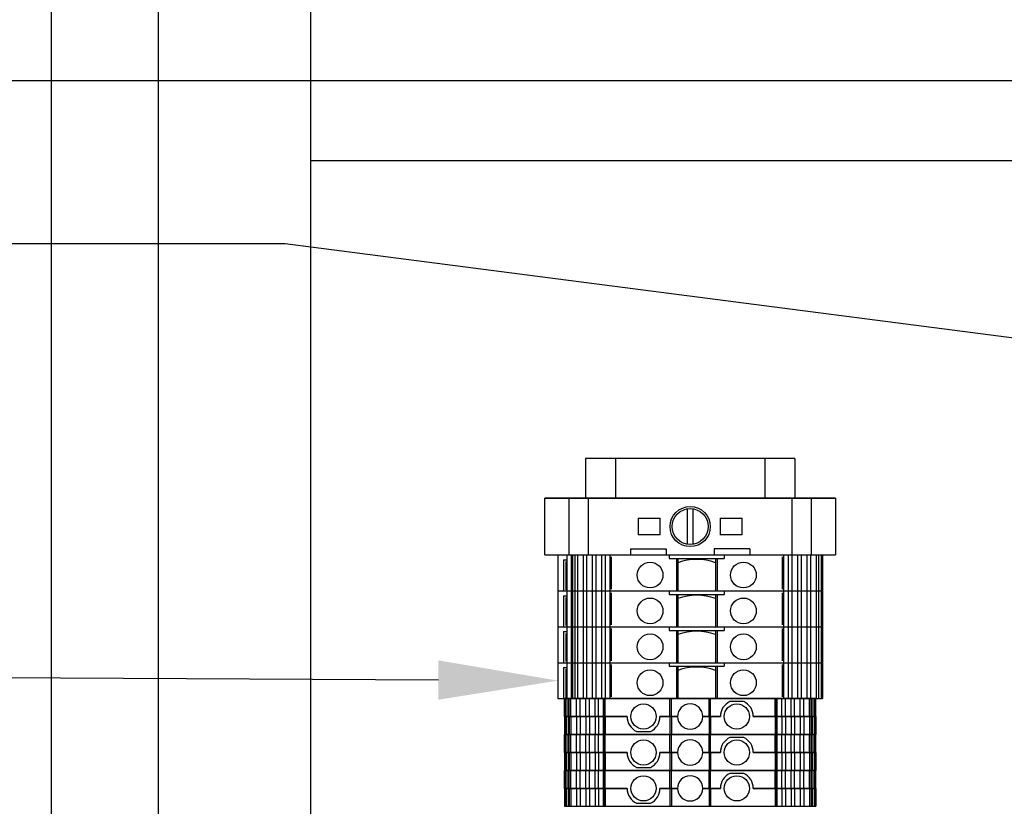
# Model space of a CAD drawing. Header units: inches. Extents: x 2934 to 6866, y 422 to 3136.
# Tile 33 of 84: x 3137 to 3302, y 2306 to 2438. Entities that reach past the tile are written whole.
import ezdxf
from ezdxf import colors
from ezdxf.entities.mleader import LeaderData, LeaderLine
from ezdxf.math import Vec2, Vec3

# ---------------------------------------------------------------- set-up
doc = ezdxf.new("R2010")
doc.units = ezdxf.units.IN
doc.header["$MEASUREMENT"] = 0
doc.layers.add('LV_PANEL MOUNT', color=7, linetype='Continuous')
doc.styles.get("Standard").update_dxf_attribs({"font": 'arial.ttf'})

# ---------------------------------------------------------------- blocks, each defined once
blk = doc.blocks.new('BTWP2.5-4T')
for p, q in [((-19.88, 5.06), (-19.92, 5.06)), ((-19.92, 2.06), (-19.92, 5.06)), ((-19.78, 5.06), (-19.88, 5.06)), ((-19.88, 2.06), (-19.88, 5.06)), ((-19.64, 5.06), (-19.78, 5.06)), ((-19.78, 2.06), (-19.78, 5.06)), ((-19.3, 5.06), (-19.64, 5.06)), ((-19.64, 2.06), (-19.64, 5.06)), ((-19.16, 5.06), (-19.3, 5.06)), ((-19.3, 2.06), (-19.3, 5.06)), ((-18.88, 5.06), (-19.16, 5.06)), ((-19.16, 2.06), (-19.16, 5.06)), ((-17.93, 5.06), (-18.88, 5.06)), ((-18.88, 2.06), (-18.88, 5.06)), ((-17.33, 5.06), (-17.93, 5.06)), ((-17.93, 2.06), (-17.93, 5.06)), ((-17.33, 2.06), (-17.33, 5.06)), ((-16.38, 5.06), (-17.33, 5.06)), ((-15.78, 5.06), (-16.38, 5.06)), ((-16.38, 2.06), (-16.38, 5.06)), ((-14.83, 5.06), (-15.78, 5.06)), ((-15.78, 2.06), (-15.78, 5.06)), ((-14.23, 5.06), (-14.83, 5.06)), ((-14.83, 2.06), (-14.83, 5.06)), ((-13.44, 5.06), (-14.23, 5.06)), ((-14.23, 2.06), (-14.23, 5.06)), ((-13.43, 5.06), (-13.44, 5.06)), ((-13.44, 5.06), (-13.44, 2.06)), ((-13.38, 5.06), (-13.43, 5.06)), ((-13.43, 2.06), (-13.43, 5.06)), ((-13.12, 5.06), (-13.38, 5.06)), ((-13.38, 2.06), (-13.38, 5.06)), ((-2.32, 5.06), (-13.12, 5.06)), ((-13.12, 2.06), (-13.12, 5.06)), ((-2.07, 5.06), (-2.32, 5.06)), ((-2.32, 2.06), (-2.32, 5.06)), ((-2.07, 2.06), (-2.07, 5.06)), ((4.23, 5.06), (-2.07, 5.06)), ((4.48, 5.06), (4.23, 5.06)), ((4.23, 2.06), (4.23, 5.06)), ((4.48, 2.06), (4.48, 5.06)), ((15.27, 5.06), (4.48, 5.06)), ((15.53, 5.06), (15.27, 5.06)), ((15.27, 2.06), (15.27, 5.06)), ((15.58, 5.06), (15.53, 5.06)), ((15.53, 2.06), (15.53, 5.06)), ((15.6, 5.06), (15.58, 5.06)), ((15.58, 2.06), (15.58, 5.06)), ((16.39, 5.06), (15.6, 5.06)), ((15.6, 2.06), (15.6, 5.06)), ((16.99, 5.06), (16.39, 5.06)), ((16.39, 2.06), (16.39, 5.06)), ((17.94, 5.06), (16.99, 5.06)), ((16.99, 2.06), (16.99, 5.06)), ((18.54, 5.06), (17.94, 5.06)), ((17.94, 2.06), (17.94, 5.06)), ((19.49, 5.06), (18.54, 5.06)), ((18.54, 2.06), (18.54, 5.06)), ((19.49, 2.06), (19.49, 5.06)), ((20.09, 5.06), (19.49, 5.06)), ((21.04, 5.06), (20.09, 5.06)), ((20.09, 2.06), (20.09, 5.06)), ((21.31, 5.06), (21.04, 5.06)), ((21.04, 2.06), (21.04, 5.06)), ((21.45, 5.06), (21.31, 5.06)), ((21.31, 2.06), (21.31, 5.06)), ((21.8, 5.06), (21.45, 5.06)), ((21.45, 2.06), (21.45, 5.06)), ((21.93, 5.06), (21.8, 5.06)), ((21.8, 2.06), (21.8, 5.06)), ((22.04, 5.06), (21.93, 5.06)), ((21.93, 2.06), (21.93, 5.06)), ((22.08, 5.06), (22.04, 5.06)), ((22.04, 2.06), (22.04, 5.06)), ((22.08, 2.06), (22.08, 5.06)), ((10.02, 4.56), (7.73, 4.56)), ((10.02, 4.56), (7.73, 4.56)), ((-19.88, 2.06), (-19.92, 2.06)), ((-19.92, 2.06), (-19.88, 2.06)), ((-19.92, 2.06), (-19.92, -0.94)), ((-19.78, 2.06), (-19.88, 2.06)), ((-19.88, 2.06), (-19.78, 2.06)), ((-19.88, 2.06), (-19.88, -0.94)), ((-19.64, 2.06), (-19.78, 2.06)), ((-19.78, 2.06), (-19.64, 2.06)), ((-19.78, 2.06), (-19.78, -0.94)), ((-19.3, 2.06), (-19.64, 2.06)), ((-19.64, 2.06), (-19.3, 2.06)), ((-19.64, 2.06), (-19.64, -0.94)), ((-19.16, 2.06), (-19.3, 2.06)), ((-19.3, 2.06), (-19.16, 2.06)), ((-19.3, 2.06), (-19.3, -0.94)), ((-18.88, 2.06), (-19.16, 2.06)), ((-19.16, 2.06), (-18.88, 2.06)), ((-19.16, 2.06), (-19.16, -0.94)), ((-17.93, 2.06), (-18.88, 2.06)), ((-18.88, 2.06), (-17.93, 2.06)), ((-18.88, 2.06), (-18.88, -0.94)), ((-17.33, 2.06), (-17.93, 2.06)), ((-17.93, 2.06), (-17.33, 2.06)), ((-17.93, 2.06), (-17.93, -0.94)), ((-17.33, 2.06), (-17.33, -0.94)), ((-16.38, 2.06), (-17.33, 2.06)), ((-17.33, 2.06), (-16.38, 2.06)), ((-15.78, 2.06), (-16.38, 2.06)), ((-16.38, 2.06), (-15.78, 2.06)), ((-16.38, 2.06), (-16.38, -0.94)), ((-14.83, 2.06), (-15.78, 2.06)), ((-15.78, 2.06), (-14.83, 2.06)), ((-15.78, 2.06), (-15.78, -0.94)), ((-14.23, 2.06), (-14.83, 2.06)), ((-14.83, 2.06), (-14.23, 2.06)), ((-14.83, 2.06), (-14.83, -0.94)), ((-13.44, 2.06), (-14.23, 2.06)), ((-14.23, 2.06), (-13.44, 2.06)), ((-14.23, 2.06), (-14.23, -0.94)), ((-13.43, 2.06), (-13.44, 2.06)), ((-13.44, 2.06), (-13.43, 2.06)), ((-13.44, 2.06), (-13.44, -0.94)), ((-13.38, 2.06), (-13.43, 2.06)), ((-13.43, 2.06), (-13.38, 2.06)), ((-13.43, 2.06), (-13.43, -0.94)), ((-13.12, 2.06), (-13.38, 2.06)), ((-13.38, 2.06), (-13.12, 2.06)), ((-13.38, 2.06), (-13.38, -0.94)), ((-13.12, 2.06), (-13.12, -0.94)), ((-9.47, 2.06), (-13.12, 2.06)), ((-13.12, 2.06), (-9.47, 2.06)), ((-2.32, 2.06), (-3.97, 2.06)), ((-3.97, 2.06), (-2.32, 2.06)), ((-2.07, 2.06), (-2.32, 2.06)), ((-2.32, 2.06), (-2.07, 2.06)), ((-2.32, 2.06), (-2.32, -0.94)), ((-1.02, 2.06), (-2.07, 2.06)), ((-2.07, 2.06), (-1.02, 2.06)), ((-2.07, 2.06), (-2.07, -0.94)), ((4.23, 2.06), (3.18, 2.06)), ((3.18, 2.06), (4.23, 2.06)), ((4.48, 2.06), (4.23, 2.06)), ((4.23, 2.06), (4.48, 2.06)), ((4.23, 2.06), (4.23, -0.94)), ((6.13, 2.06), (4.48, 2.06)), ((4.48, 2.06), (6.13, 2.06)), ((4.48, 2.06), (4.48, -0.94)), ((15.27, 2.06), (11.63, 2.06)), ((11.63, 2.06), (15.27, 2.06)), ((15.53, 2.06), (15.27, 2.06)), ((15.27, 2.06), (15.53, 2.06)), ((15.27, 2.06), (15.27, -0.94)), ((15.58, 2.06), (15.53, 2.06)), ((15.53, 2.06), (15.58, 2.06)), ((15.53, 2.06), (15.53, -0.94)), ((15.6, 2.06), (15.58, 2.06)), ((15.58, 2.06), (15.6, 2.06)), ((15.58, 2.06), (15.58, -0.94)), ((16.39, 2.06), (15.6, 2.06)), ((15.6, 2.06), (16.39, 2.06)), ((15.6, -0.94), (15.6, 2.06)), ((16.99, 2.06), (16.39, 2.06)), ((16.39, 2.06), (16.99, 2.06)), ((16.39, 2.06), (16.39, -0.94)), ((17.94, 2.06), (16.99, 2.06)), ((16.99, 2.06), (17.94, 2.06)), ((16.99, 2.06), (16.99, -0.94)), ((18.54, 2.06), (17.94, 2.06)), ((17.94, 2.06), (18.54, 2.06)), ((17.94, 2.06), (17.94, -0.94)), ((19.49, 2.06), (18.54, 2.06)), ((18.54, 2.06), (19.49, 2.06)), ((18.54, 2.06), (18.54, -0.94)), ((19.49, 2.06), (19.49, -0.94)), ((20.09, 2.06), (19.49, 2.06)), ((19.49, 2.06), (20.09, 2.06)), ((21.04, 2.06), (20.09, 2.06)), ((20.09, 2.06), (21.04, 2.06)), ((20.09, 2.06), (20.09, -0.94)), ((21.31, 2.06), (21.04, 2.06)), ((21.04, 2.06), (21.31, 2.06)), ((21.04, 2.06), (21.04, -0.94)), ((21.45, 2.06), (21.31, 2.06)), ((21.31, 2.06), (21.45, 2.06)), ((21.31, 2.06), (21.31, -0.94)), ((21.8, 2.06), (21.45, 2.06)), ((21.45, 2.06), (21.8, 2.06)), ((21.45, 2.06), (21.45, -0.94)), ((21.93, 2.06), (21.8, 2.06)), ((21.8, 2.06), (21.93, 2.06)), ((21.8, 2.06), (21.8, -0.94)), ((22.04, 2.06), (21.93, 2.06)), ((21.93, 2.06), (22.04, 2.06)), ((21.93, 2.06), (21.93, -0.94)), ((22.08, 2.06), (22.04, 2.06)), ((22.04, 2.06), (22.08, 2.06)), ((22.04, 2.06), (22.04, -0.94)), ((22.08, 2.06), (22.08, -0.94)), ((-19.92, -0.94), (-19.88, -0.94)), ((-19.88, -0.94), (-19.78, -0.94)), ((-19.78, -0.94), (-19.64, -0.94)), ((-19.64, -0.94), (-19.3, -0.94)), ((-19.3, -0.94), (-19.16, -0.94)), ((-19.16, -0.94), (-18.88, -0.94)), ((-18.88, -0.94), (-17.93, -0.94)), ((-17.93, -0.94), (-17.33, -0.94)), ((-17.33, -0.94), (-16.38, -0.94)), ((-16.38, -0.94), (-15.78, -0.94)), ((-15.78, -0.94), (-14.83, -0.94)), ((-14.83, -0.94), (-14.23, -0.94)), ((-14.23, -0.94), (-13.44, -0.94)), ((-13.44, -0.94), (-13.43, -0.94)), ((-13.43, -0.94), (-13.38, -0.94)), ((-13.38, -0.94), (-13.12, -0.94)), ((-13.12, -0.94), (-2.32, -0.94)), ((-7.87, -0.44), (-5.58, -0.44)), ((-7.87, -0.44), (-5.58, -0.44)), ((-2.32, -0.94), (-2.07, -0.94)), ((-2.07, -0.94), (4.23, -0.94)), ((4.23, -0.94), (4.48, -0.94)), ((4.48, -0.94), (15.27, -0.94)), ((15.27, -0.94), (15.53, -0.94)), ((15.53, -0.94), (15.58, -0.94)), ((15.58, -0.94), (15.6, -0.94)), ((15.6, -0.94), (16.39, -0.94)), ((16.39, -0.94), (16.99, -0.94)), ((16.99, -0.94), (17.94, -0.94)), ((17.94, -0.94), (18.54, -0.94)), ((18.54, -0.94), (19.49, -0.94)), ((19.49, -0.94), (20.09, -0.94)), ((20.09, -0.94), (21.04, -0.94)), ((21.04, -0.94), (21.31, -0.94)), ((21.31, -0.94), (21.45, -0.94)), ((21.45, -0.94), (21.8, -0.94)), ((21.8, -0.94), (21.93, -0.94)), ((21.93, -0.94), (22.04, -0.94)), ((22.04, -0.94), (22.08, -0.94))]:
    blk.add_line(p, q)
for centre in [(-6.72, 2.06), (8.88, 2.06)]:
    blk.add_circle(centre, 2.1)
for centre, radius, start, end in [((1.08, 2.06), 2.1, 0, 180), ((8.88, 2.06), 2.75, 114.62, 180), ((8.88, 2.06), 2.75, 114.62, 180), ((8.88, 2.06), 2.75, 0, 65.38), ((8.88, 2.06), 2.75, 0, 65.38), ((-6.72, 2.06), 2.75, 180, 245.38), ((-6.72, 2.06), 2.75, 180, 245.38), ((-6.72, 2.06), 2.75, 294.62, 0), ((-6.72, 2.06), 2.75, 294.62, 0), ((1.08, 2.06), 2.1, 180, 0)]:
    blk.add_arc(centre, radius, start, end)

msp = doc.modelspace()

# ---------------------------------------------------------------- linework, layer by layer
msp.add_lwpolyline([(3142.47, 2885.04), (4056.87, 2885.04), (4056.87, 1107.04), (3142.47, 1107.04)], close=True)
at = {"layer": 'LV_PANEL MOUNT'}
for p, q in [((3160.35, 2159.9), (3160.35, 2591.69)), ((3185.75, 2591.69), (3185.75, 2159.9)), ((3465.18, 2413.94), (3185.75, 2413.94)), ((3266.74, 2364.21), (3231.74, 2364.21)), ((3231.74, 2364.21), (3231.74, 2357.58)), ((3266.74, 2364.21), (3231.74, 2364.21)), ((3236.74, 2364.21), (3236.74, 2357.58)), ((3261.74, 2364.21), (3261.74, 2357.58)), ((3266.74, 2364.21), (3266.74, 2357.58)), ((3224.94, 2357.58), (3273.54, 2357.58)), ((3273.54, 2357.58), (3224.94, 2357.58)), ((3224.94, 2348.08), (3224.94, 2357.58)), ((3224.94, 2357.58), (3273.54, 2357.58)), ((3228.98, 2357.58), (3228.98, 2348.08)), ((3231.74, 2357.58), (3266.74, 2357.58)), ((3232.17, 2357.58), (3232.17, 2348.08)), ((3266.3, 2348.08), (3266.3, 2357.58)), ((3269.5, 2348.08), (3269.5, 2357.58)), ((3273.54, 2357.58), (3273.54, 2348.08)), ((3248.74, 2355.79), (3248.74, 2349.87)), ((3249.74, 2349.87), (3249.74, 2355.79)), ((3240.54, 2354.23), (3240.7, 2354.23)), ((3240.54, 2354.23), (3240.54, 2351.43)), ((3240.7, 2354.23), (3240.7, 2354.24)), ((3240.7, 2354.24), (3240.71, 2354.23)), ((3240.71, 2354.23), (3244.07, 2354.23)), ((3244.07, 2354.23), (3244.24, 2354.23)), ((3244.07, 2354.23), (3244.07, 2354.23)), ((3244.24, 2351.43), (3244.24, 2354.23)), ((3254.24, 2354.23), (3254.41, 2354.23)), ((3254.24, 2354.23), (3254.24, 2351.43)), ((3254.41, 2354.23), (3257.77, 2354.23)), ((3254.41, 2354.23), (3254.41, 2354.23)), ((3257.77, 2354.23), (3257.77, 2354.24)), ((3257.77, 2354.24), (3257.77, 2354.23)), ((3257.77, 2354.23), (3257.94, 2354.23)), ((3257.94, 2351.43), (3257.94, 2354.23)), ((3240.7, 2351.43), (3240.54, 2351.43)), ((3240.71, 2351.43), (3240.7, 2351.43)), ((3240.7, 2351.43), (3240.7, 2351.43)), ((3244.07, 2351.43), (3240.71, 2351.43)), ((3244.07, 2351.43), (3244.07, 2351.43)), ((3244.24, 2351.43), (3244.07, 2351.43)), ((3254.41, 2351.43), (3254.24, 2351.43)), ((3257.77, 2351.43), (3254.41, 2351.43)), ((3254.41, 2351.43), (3254.41, 2351.43)), ((3257.77, 2351.43), (3257.77, 2351.43)), ((3257.77, 2351.43), (3257.77, 2351.43)), ((3257.94, 2351.43), (3257.77, 2351.43)), ((3239.24, 2349.08), (3245.24, 2349.08)), ((3239.24, 2349.08), (3239.24, 2348.08)), ((3245.24, 2349.08), (3245.24, 2348.08)), ((3259.24, 2349.08), (3253.24, 2349.08)), ((3253.24, 2349.08), (3253.24, 2348.08)), ((3259.24, 2349.08), (3259.24, 2348.08)), ((3224.94, 2348.08), (3273.54, 2348.08)), ((3227.14, 2348.08), (3271.34, 2348.08)), ((3227.14, 2348.08), (3227.14, 2342.08)), ((3227.14, 2348.08), (3271.34, 2348.08)), ((3227.14, 2348.08), (3227.14, 2342.08)), ((3228.64, 2348.08), (3228.64, 2342.08)), ((3228.64, 2348.08), (3228.64, 2342.08)), ((3229.34, 2348.08), (3229.34, 2342.08)), ((3229.34, 2348.08), (3229.34, 2342.08)), ((3229.54, 2348.08), (3229.54, 2342.08)), ((3229.54, 2348.08), (3229.54, 2342.08)), ((3229.96, 2348.08), (3229.96, 2342.08)), ((3229.96, 2348.08), (3229.96, 2342.08)), ((3230.38, 2348.08), (3230.38, 2342.08)), ((3230.38, 2348.08), (3230.38, 2342.08)), ((3231.33, 2348.08), (3231.33, 2342.08)), ((3231.33, 2348.08), (3231.33, 2342.08)), ((3231.93, 2348.08), (3231.93, 2342.08)), ((3231.93, 2348.08), (3231.93, 2342.08)), ((3232.88, 2348.08), (3232.88, 2342.08)), ((3232.88, 2348.08), (3232.88, 2342.08)), ((3233.48, 2348.08), (3233.48, 2342.08)), ((3233.48, 2348.08), (3233.48, 2342.08)), ((3234.43, 2348.08), (3234.43, 2342.08)), ((3234.43, 2348.08), (3234.43, 2342.08)), ((3235.03, 2348.08), (3235.03, 2342.08)), ((3235.03, 2348.08), (3235.03, 2342.08)), ((3235.82, 2348.08), (3235.82, 2342.08)), ((3235.82, 2348.08), (3235.82, 2342.08)), ((3236.05, 2347.78), (3236.05, 2342.38)), ((3236.05, 2347.78), (3236.05, 2342.38)), ((3245.74, 2348.08), (3245.74, 2347.48)), ((3245.74, 2348.08), (3245.74, 2347.48)), ((3245.74, 2347.48), (3254.94, 2347.48)), ((3245.74, 2347.48), (3254.94, 2347.48)), ((3246.94, 2347.48), (3246.94, 2342.08)), ((3246.94, 2347.48), (3246.94, 2342.08)), ((3247.19, 2347.48), (3247.19, 2342.08)), ((3247.19, 2347.48), (3247.19, 2342.08)), ((3253.49, 2347.48), (3253.49, 2342.08)), ((3253.49, 2347.48), (3253.49, 2342.08)), ((3253.74, 2347.48), (3253.74, 2342.08)), ((3253.74, 2347.48), (3253.74, 2342.08)), ((3254.94, 2348.08), (3254.94, 2347.48)), ((3254.94, 2348.08), (3254.94, 2347.48)), ((3264.63, 2347.78), (3264.63, 2342.38)), ((3264.63, 2347.78), (3264.63, 2342.38)), ((3264.86, 2348.08), (3264.86, 2342.08)), ((3264.86, 2348.08), (3264.86, 2342.08)), ((3265.65, 2348.08), (3265.65, 2342.08)), ((3265.65, 2348.08), (3265.65, 2342.08)), ((3266.25, 2348.08), (3266.25, 2342.08)), ((3266.25, 2348.08), (3266.25, 2342.08)), ((3267.2, 2348.08), (3267.2, 2342.08)), ((3267.2, 2348.08), (3267.2, 2342.08)), ((3267.8, 2348.08), (3267.8, 2342.08)), ((3267.8, 2348.08), (3267.8, 2342.08)), ((3268.75, 2348.08), (3268.75, 2342.08)), ((3268.75, 2348.08), (3268.75, 2342.08)), ((3269.35, 2348.08), (3269.35, 2342.08)), ((3269.35, 2348.08), (3269.35, 2342.08)), ((3270.3, 2348.08), (3270.3, 2342.08)), ((3270.3, 2348.08), (3270.3, 2342.08)), ((3270.71, 2348.08), (3270.71, 2342.08)), ((3270.71, 2348.08), (3270.71, 2342.08)), ((3271.13, 2348.08), (3271.13, 2342.08)), ((3271.13, 2348.08), (3271.13, 2342.08)), ((3271.34, 2348.08), (3271.34, 2342.08)), ((3271.34, 2348.08), (3271.34, 2342.08)), ((3228.04, 2347.28), (3228.04, 2342.08)), ((3228.04, 2347.28), (3228.64, 2347.28)), ((3228.04, 2347.28), (3228.04, 2342.08)), ((3228.04, 2347.28), (3228.64, 2347.28)), ((3228.46, 2346.98), (3228.46, 2342.28)), ((3228.46, 2346.98), (3228.46, 2342.28)), ((3227.14, 2342.08), (3271.34, 2342.08)), ((3227.14, 2342.08), (3271.34, 2342.08)), ((3227.14, 2342.08), (3227.14, 2336.08)), ((3227.14, 2342.08), (3271.34, 2342.08)), ((3227.14, 2342.08), (3271.34, 2342.08)), ((3227.14, 2342.08), (3227.14, 2336.08)), ((3228.04, 2341.28), (3228.04, 2336.08)), ((3228.04, 2341.28), (3228.64, 2341.28)), ((3228.04, 2341.28), (3228.04, 2336.08)), ((3228.04, 2341.28), (3228.64, 2341.28)), ((3228.46, 2340.98), (3228.46, 2336.28)), ((3228.46, 2340.98), (3228.46, 2336.28)), ((3228.64, 2342.08), (3228.64, 2336.08)), ((3228.64, 2342.08), (3228.64, 2336.08)), ((3229.34, 2342.08), (3229.34, 2336.08)), ((3229.34, 2342.08), (3229.34, 2336.08)), ((3229.54, 2342.08), (3229.54, 2336.08)), ((3229.54, 2342.08), (3229.54, 2336.08)), ((3229.96, 2342.08), (3229.96, 2336.08)), ((3229.96, 2342.08), (3229.96, 2336.08)), ((3230.38, 2342.08), (3230.38, 2336.08)), ((3230.38, 2342.08), (3230.38, 2336.08)), ((3231.33, 2342.08), (3231.33, 2336.08)), ((3231.33, 2342.08), (3231.33, 2336.08)), ((3231.93, 2342.08), (3231.93, 2336.08)), ((3231.93, 2342.08), (3231.93, 2336.08)), ((3232.88, 2342.08), (3232.88, 2336.08)), ((3232.88, 2342.08), (3232.88, 2336.08)), ((3233.48, 2342.08), (3233.48, 2336.08)), ((3233.48, 2342.08), (3233.48, 2336.08)), ((3234.43, 2342.08), (3234.43, 2336.08)), ((3234.43, 2342.08), (3234.43, 2336.08)), ((3235.03, 2342.08), (3235.03, 2336.08)), ((3235.03, 2342.08), (3235.03, 2336.08)), ((3235.82, 2342.08), (3235.82, 2336.08)), ((3235.82, 2342.08), (3235.82, 2336.08)), ((3236.05, 2341.78), (3236.05, 2336.38)), ((3236.05, 2341.78), (3236.05, 2336.38)), ((3245.74, 2342.08), (3245.74, 2341.48)), ((3245.74, 2342.08), (3245.74, 2341.48)), ((3245.74, 2341.48), (3254.94, 2341.48)), ((3245.74, 2341.48), (3254.94, 2341.48)), ((3246.94, 2341.48), (3246.94, 2336.08)), ((3246.94, 2341.48), (3246.94, 2336.08)), ((3247.19, 2341.48), (3247.19, 2336.08)), ((3247.19, 2341.48), (3247.19, 2336.08)), ((3253.49, 2341.48), (3253.49, 2336.08)), ((3253.49, 2341.48), (3253.49, 2336.08)), ((3253.74, 2341.48), (3253.74, 2336.08)), ((3253.74, 2341.48), (3253.74, 2336.08)), ((3254.94, 2342.08), (3254.94, 2341.48)), ((3254.94, 2342.08), (3254.94, 2341.48)), ((3264.63, 2341.78), (3264.63, 2336.38)), ((3264.63, 2341.78), (3264.63, 2336.38)), ((3264.86, 2342.08), (3264.86, 2336.08)), ((3264.86, 2342.08), (3264.86, 2336.08)), ((3265.65, 2342.08), (3265.65, 2336.08)), ((3265.65, 2342.08), (3265.65, 2336.08)), ((3266.25, 2342.08), (3266.25, 2336.08)), ((3266.25, 2342.08), (3266.25, 2336.08)), ((3267.2, 2342.08), (3267.2, 2336.08)), ((3267.2, 2342.08), (3267.2, 2336.08)), ((3267.8, 2342.08), (3267.8, 2336.08)), ((3267.8, 2342.08), (3267.8, 2336.08)), ((3268.75, 2342.08), (3268.75, 2336.08)), ((3268.75, 2342.08), (3268.75, 2336.08)), ((3269.35, 2342.08), (3269.35, 2336.08)), ((3269.35, 2342.08), (3269.35, 2336.08)), ((3270.3, 2342.08), (3270.3, 2336.08)), ((3270.3, 2342.08), (3270.3, 2336.08)), ((3270.71, 2342.08), (3270.71, 2336.08)), ((3270.71, 2342.08), (3270.71, 2336.08)), ((3271.13, 2342.08), (3271.13, 2336.08)), ((3271.13, 2342.08), (3271.13, 2336.08)), ((3271.34, 2342.08), (3271.34, 2336.08)), ((3271.34, 2342.08), (3271.34, 2336.08)), ((3227.14, 2336.08), (3271.34, 2336.08)), ((3227.14, 2336.08), (3271.34, 2336.08)), ((3227.14, 2336.08), (3227.14, 2330.08)), ((3227.14, 2336.08), (3271.34, 2336.08)), ((3227.14, 2336.08), (3271.34, 2336.08)), ((3227.14, 2336.08), (3227.14, 2330.08)), ((3228.64, 2336.08), (3228.64, 2330.08)), ((3228.64, 2336.08), (3228.64, 2330.08)), ((3229.34, 2336.08), (3229.34, 2330.08)), ((3229.34, 2336.08), (3229.34, 2330.08)), ((3229.54, 2336.08), (3229.54, 2330.08)), ((3229.54, 2336.08), (3229.54, 2330.08)), ((3229.96, 2336.08), (3229.96, 2330.08)), ((3229.96, 2336.08), (3229.96, 2330.08)), ((3230.38, 2336.08), (3230.38, 2330.08)), ((3230.38, 2336.08), (3230.38, 2330.08)), ((3231.33, 2336.08), (3231.33, 2330.08)), ((3231.33, 2336.08), (3231.33, 2330.08)), ((3231.93, 2336.08), (3231.93, 2330.08)), ((3231.93, 2336.08), (3231.93, 2330.08)), ((3232.88, 2336.08), (3232.88, 2330.08)), ((3232.88, 2336.08), (3232.88, 2330.08)), ((3233.48, 2336.08), (3233.48, 2330.08)), ((3233.48, 2336.08), (3233.48, 2330.08)), ((3234.43, 2336.08), (3234.43, 2330.08)), ((3234.43, 2336.08), (3234.43, 2330.08)), ((3235.03, 2336.08), (3235.03, 2330.08)), ((3235.03, 2336.08), (3235.03, 2330.08)), ((3235.82, 2336.08), (3235.82, 2330.08)), ((3235.82, 2336.08), (3235.82, 2330.08)), ((3245.74, 2336.08), (3245.74, 2335.48)), ((3245.74, 2336.08), (3245.74, 2335.48)), ((3254.94, 2336.08), (3254.94, 2335.48)), ((3254.94, 2336.08), (3254.94, 2335.48)), ((3264.86, 2336.08), (3264.86, 2330.08)), ((3264.86, 2336.08), (3264.86, 2330.08)), ((3265.65, 2336.08), (3265.65, 2330.08)), ((3265.65, 2336.08), (3265.65, 2330.08)), ((3266.25, 2336.08), (3266.25, 2330.08)), ((3266.25, 2336.08), (3266.25, 2330.08)), ((3267.2, 2336.08), (3267.2, 2330.08)), ((3267.2, 2336.08), (3267.2, 2330.08)), ((3267.8, 2336.08), (3267.8, 2330.08)), ((3267.8, 2336.08), (3267.8, 2330.08)), ((3268.75, 2336.08), (3268.75, 2330.08)), ((3268.75, 2336.08), (3268.75, 2330.08)), ((3269.35, 2336.08), (3269.35, 2330.08)), ((3269.35, 2336.08), (3269.35, 2330.08)), ((3270.3, 2336.08), (3270.3, 2330.08)), ((3270.3, 2336.08), (3270.3, 2330.08)), ((3270.71, 2336.08), (3270.71, 2330.08)), ((3270.71, 2336.08), (3270.71, 2330.08)), ((3271.13, 2336.08), (3271.13, 2330.08)), ((3271.13, 2336.08), (3271.13, 2330.08)), ((3271.34, 2336.08), (3271.34, 2330.08)), ((3271.34, 2336.08), (3271.34, 2330.08)), ((3228.04, 2335.28), (3228.04, 2330.08)), ((3228.04, 2335.28), (3228.64, 2335.28)), ((3228.04, 2335.28), (3228.04, 2330.08)), ((3228.04, 2335.28), (3228.64, 2335.28)), ((3228.46, 2334.98), (3228.46, 2330.28)), ((3228.46, 2334.98), (3228.46, 2330.28)), ((3236.05, 2335.78), (3236.05, 2330.38)), ((3236.05, 2335.78), (3236.05, 2330.38)), ((3245.74, 2335.48), (3254.94, 2335.48)), ((3245.74, 2335.48), (3254.94, 2335.48)), ((3246.94, 2335.48), (3246.94, 2330.08)), ((3246.94, 2335.48), (3246.94, 2330.08)), ((3247.19, 2335.48), (3247.19, 2330.08)), ((3247.19, 2335.48), (3247.19, 2330.08)), ((3253.49, 2335.48), (3253.49, 2330.08)), ((3253.49, 2335.48), (3253.49, 2330.08)), ((3253.74, 2335.48), (3253.74, 2330.08)), ((3253.74, 2335.48), (3253.74, 2330.08)), ((3264.63, 2335.78), (3264.63, 2330.38)), ((3264.63, 2335.78), (3264.63, 2330.38)), ((3227.14, 2330.08), (3271.34, 2330.08)), ((3227.14, 2330.08), (3271.34, 2330.08)), ((3227.14, 2330.08), (3227.14, 2324.08)), ((3227.14, 2330.08), (3271.34, 2330.08)), ((3227.14, 2330.08), (3271.34, 2330.08)), ((3227.14, 2330.08), (3227.14, 2324.08)), ((3228.64, 2330.08), (3228.64, 2324.08)), ((3228.64, 2330.08), (3228.64, 2324.08)), ((3229.34, 2330.08), (3229.34, 2324.08)), ((3229.34, 2330.08), (3229.34, 2324.08)), ((3229.54, 2330.08), (3229.54, 2324.08)), ((3229.54, 2330.08), (3229.54, 2324.08)), ((3229.96, 2330.08), (3229.96, 2324.08)), ((3229.96, 2330.08), (3229.96, 2324.08)), ((3230.38, 2330.08), (3230.38, 2324.08)), ((3230.38, 2330.08), (3230.38, 2324.08)), ((3231.33, 2330.08), (3231.33, 2324.08)), ((3231.33, 2330.08), (3231.33, 2324.08)), ((3231.93, 2330.08), (3231.93, 2324.08)), ((3231.93, 2330.08), (3231.93, 2324.08)), ((3232.88, 2330.08), (3232.88, 2324.08)), ((3232.88, 2330.08), (3232.88, 2324.08)), ((3233.48, 2330.08), (3233.48, 2324.08)), ((3233.48, 2330.08), (3233.48, 2324.08)), ((3234.43, 2330.08), (3234.43, 2324.08)), ((3234.43, 2330.08), (3234.43, 2324.08)), ((3235.03, 2330.08), (3235.03, 2324.08)), ((3235.03, 2330.08), (3235.03, 2324.08)), ((3235.82, 2330.08), (3235.82, 2324.08)), ((3235.82, 2330.08), (3235.82, 2324.08)), ((3236.05, 2329.78), (3236.05, 2324.38)), ((3236.05, 2329.78), (3236.05, 2324.38)), ((3245.74, 2330.08), (3245.74, 2329.48)), ((3245.74, 2330.08), (3245.74, 2329.48)), ((3245.74, 2329.48), (3254.94, 2329.48)), ((3245.74, 2329.48), (3254.94, 2329.48)), ((3246.94, 2329.48), (3246.94, 2324.08)), ((3246.94, 2329.48), (3246.94, 2324.08)), ((3247.19, 2329.48), (3247.19, 2324.08)), ((3247.19, 2329.48), (3247.19, 2324.08)), ((3253.49, 2329.48), (3253.49, 2324.08)), ((3253.49, 2329.48), (3253.49, 2324.08)), ((3253.74, 2329.48), (3253.74, 2324.08)), ((3253.74, 2329.48), (3253.74, 2324.08)), ((3254.94, 2330.08), (3254.94, 2329.48)), ((3254.94, 2330.08), (3254.94, 2329.48)), ((3264.63, 2329.78), (3264.63, 2324.38)), ((3264.63, 2329.78), (3264.63, 2324.38)), ((3264.86, 2330.08), (3264.86, 2324.08)), ((3264.86, 2330.08), (3264.86, 2324.08)), ((3265.65, 2330.08), (3265.65, 2324.08)), ((3265.65, 2330.08), (3265.65, 2324.08)), ((3266.25, 2330.08), (3266.25, 2324.08)), ((3266.25, 2330.08), (3266.25, 2324.08)), ((3267.2, 2330.08), (3267.2, 2324.08)), ((3267.2, 2330.08), (3267.2, 2324.08)), ((3267.8, 2330.08), (3267.8, 2324.08)), ((3267.8, 2330.08), (3267.8, 2324.08)), ((3268.75, 2330.08), (3268.75, 2324.08)), ((3268.75, 2330.08), (3268.75, 2324.08)), ((3269.35, 2330.08), (3269.35, 2324.08)), ((3269.35, 2330.08), (3269.35, 2324.08)), ((3270.3, 2330.08), (3270.3, 2324.08)), ((3270.3, 2330.08), (3270.3, 2324.08)), ((3270.71, 2330.08), (3270.71, 2324.08)), ((3270.71, 2330.08), (3270.71, 2324.08)), ((3271.13, 2330.08), (3271.13, 2324.08)), ((3271.13, 2330.08), (3271.13, 2324.08)), ((3271.34, 2330.08), (3271.34, 2324.08)), ((3271.34, 2330.08), (3271.34, 2324.08)), ((3228.04, 2329.28), (3228.04, 2324.08)), ((3228.04, 2329.28), (3228.64, 2329.28)), ((3228.04, 2329.28), (3228.04, 2324.08)), ((3228.04, 2329.28), (3228.64, 2329.28)), ((3228.46, 2328.98), (3228.46, 2324.28)), ((3228.46, 2328.98), (3228.46, 2324.28)), ((3227.14, 2324.08), (3271.34, 2324.08)), ((3227.14, 2324.08), (3271.34, 2324.08)), ((3227.14, 2324.08), (3271.34, 2324.08)), ((3227.14, 2324.08), (3271.34, 2324.08))]:
    msp.add_line(p, q, dxfattribs=at)
for centre, radius in [((3249.24, 2352.83), 3.36), ((3249.24, 2352.83), 3), ((3242.54, 2344.73), 2.15), ((3242.54, 2344.73), 2.15), ((3258.14, 2344.73), 2.15), ((3258.14, 2344.73), 2.15), ((3242.54, 2338.73), 2.15), ((3242.54, 2338.73), 2.15), ((3258.14, 2338.73), 2.15), ((3258.14, 2338.73), 2.15), ((3242.54, 2332.73), 2.15), ((3242.54, 2332.73), 2.15), ((3258.14, 2332.73), 2.15), ((3258.14, 2332.73), 2.15), ((3242.54, 2326.73), 2.15), ((3242.54, 2326.73), 2.15), ((3258.14, 2326.73), 2.15), ((3258.14, 2326.73), 2.15)]:
    msp.add_circle(centre, radius, dxfattribs=at)
for centre in [(3250.34, 2338.04), (3250.34, 2338.04), (3250.34, 2332.04), (3250.34, 2332.04), (3250.34, 2326.04), (3250.34, 2326.04), (3250.34, 2320.04), (3250.34, 2320.04)]:
    msp.add_arc(centre, 9.3, 70.1916, 109.8084, dxfattribs=at)
for p in [(3231.5, 2357.58), (3231.74, 2357.58)]:
    msp.add_point(p, dxfattribs=at)

# ---------------------------------------------------------------- block references
for p in [(3248.16, 2319.02), (3248.16, 2313.02), (3248.16, 2307.02)]:
    msp.add_blockref('BTWP2.5-4T', p, dxfattribs=at)

# ---------------------------------------------------------------- leaders
ml = msp.add_multileader_mtext('Standard', dxfattribs=at)
ml.set_content('CB130', color=256)
ml.set_leader_properties()
ml.build(insert=Vec2(0, 0))
ml.multileader.update_dxf_attribs({"dogleg_length": 20.76, "arrow_head_size": 20})
ctx = ml.context
ctx.base_point, ctx.char_height, ctx.arrow_head_size, ctx.landing_gap_size, ctx.plane_origin = Vec3(3040.36, 2471.85), 16, 20, 12, Vec3(3252.09, 2395.77)
ctx.attachment_type = 2
notes = []
notes.append((ctx, [(0, (1, 1, 0), (3445.16, 2471.85), (-1, 0), 314.64, [(0, [(3445.16, 2379.25)], 0, [])])]))
ctx.mtext.insert, ctx.mtext.flow_direction = Vec3(3052.36, 2479.99), 5
ml = msp.add_multileader_mtext('Standard', dxfattribs=at)
ml.set_content('CB129', color=256)
ml.set_leader_properties()
ml.build(insert=Vec2(0, 0))
ml.multileader.update_dxf_attribs({"dogleg_length": 20.76, "arrow_head_size": 20})
ctx = ml.context
ctx.base_point, ctx.char_height, ctx.arrow_head_size, ctx.landing_gap_size, ctx.plane_origin = Vec3(3040.27, 2449.58), 16, 20, 12, Vec3(3234.44, 2395.77)
ctx.attachment_type = 2
notes.append((ctx, [(0, (1, 1, 0), (3427.51, 2449.58), (-1, 0), 296.99, [(0, [(3427.51, 2379.25)], 0, [])])]))
ctx.mtext.insert, ctx.mtext.flow_direction = Vec3(3052.27, 2457.71), 5
ml = msp.add_multileader_mtext('Standard', dxfattribs=at)
ml.set_content('CB128', color=256)
ml.set_leader_properties()
ml.build(insert=Vec2(0, 0))
ml.multileader.update_dxf_attribs({"dogleg_length": 20.76, "arrow_head_size": 20})
ctx = ml.context
ctx.base_point, ctx.char_height, ctx.arrow_head_size, ctx.landing_gap_size, ctx.plane_origin = Vec3(3040.27, 2427.3), 16, 20, 12, Vec3(3216.79, 2395.77)
ctx.attachment_type = 2
notes.append((ctx, [(0, (1, 1, 0), (3409.86, 2427.3), (-1, 0), 279.34, [(0, [(3409.86, 2379.25)], 0, [])])]))
ctx.mtext.insert, ctx.mtext.width, ctx.mtext.flow_direction = Vec3(3052.27, 2435.44), 65.3657, 5
ml = msp.add_multileader_mtext('Standard', dxfattribs=at)
ml.set_content('FU122', color=256)
ml.set_leader_properties()
ml.build(insert=Vec2(0, 0))
ml.multileader.update_dxf_attribs({"dogleg_length": 20.76, "arrow_head_size": 20})
ctx = ml.context
ctx.base_point, ctx.char_height, ctx.arrow_head_size, ctx.landing_gap_size, ctx.plane_origin = Vec3(3040.28, 2400.09), 16, 20, 12, Vec3(2859.24, 2438.04)
ctx.attachment_type = 2
notes.append((ctx, [(0, (1, 1, 0), (3181.54, 2400.09), (-1, 0), 53.19, [(0, [(3355.76, 2377.52)], 0, [])])]))
ctx.mtext.insert, ctx.mtext.width, ctx.mtext.flow_direction = Vec3(3052.28, 2408.22), 61.1514, 5
ml = msp.add_multileader_mtext('Standard', dxfattribs=at)
ml.set_content('TS1', color=256)
ml.set_leader_properties()
ml.build(insert=Vec2(0, 0))
ml.multileader.update_dxf_attribs({"dogleg_length": 20.76, "arrow_head_size": 20})
ctx = ml.context
ctx.base_point, ctx.char_height, ctx.arrow_head_size, ctx.landing_gap_size, ctx.plane_origin = Vec3(3044.27, 2327.59), 16, 20, 12, Vec3(3068.51, 2299.89)
ctx.attachment_type = 2
notes.append((ctx, [(0, (1, 1, 0), (3121.44, 2327.59), (-1, 0), 16.81, [(0, [(3227.14, 2327.08)], 0, [])])]))
ctx.mtext.insert, ctx.mtext.flow_direction = Vec3(3056.27, 2335.73), 5
for ctx, leaders in notes:
    for number, flags, end, landing, length, lines in leaders:
        leader = LeaderData()
        leader.index, (leader.has_last_leader_line, leader.has_dogleg_vector, leader.attachment_direction) = number, flags
        leader.last_leader_point, leader.dogleg_vector, leader.dogleg_length = Vec3(end), Vec3(landing), length
        for number, points, colour, breaks in lines:
            line = LeaderLine()
            line.index, line.vertices, line.color, line.breaks = number, Vec3.list(points), colors.encode_raw_color(colour), breaks
            leader.lines.append(line)
        ctx.leaders.append(leader)

doc.saveas('drawing.dxf')
